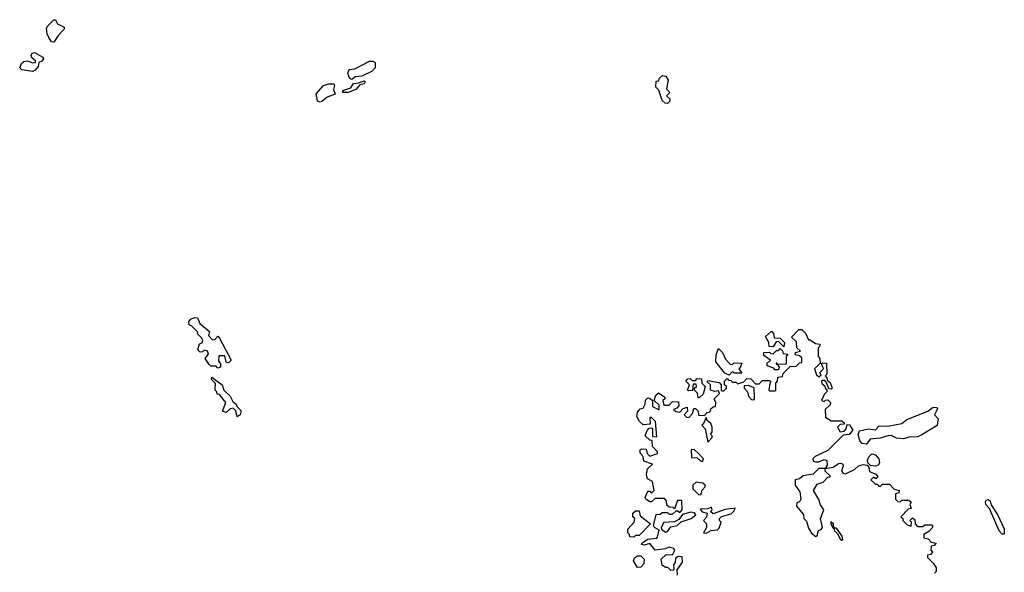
# Model space of a CAD drawing. Extents: x 2106670 to 2323771, y 35271 to 224896.
# Tile 149 of 256: x 2195751 to 2201337, y 150770 to 153908. Entities that reach past the tile are written whole.
import ezdxf

# ---------------------------------------------------------------- set-up
doc = ezdxf.new("R2010")
doc.units = 0

msp = doc.modelspace()

# ---------------------------------------------------------------- linework, layer by layer
at = {"layer": '0CON20XD'}
for points in [[(2195945, 153780), (2195932.3, 153782.3), (2195916.4, 153806.4), (2195906.7, 153826.7), (2195904, 153856), (2195909.2, 153870.8), (2195932.5, 153895), (2195945, 153907.5), (2195955, 153908), (2195965.7, 153885), (2196003.3, 153865), (2196003.8, 153855), (2195970.4, 153819.6), (2195945, 153780)], [(2195825, 153613.3), (2195762.4, 153622.4), (2195751.1, 153635), (2195760.8, 153659.2), (2195775, 153670.5), (2195795, 153674.3), (2195825, 153662.5), (2195840, 153665), (2195840, 153675), (2195820.8, 153690.8), (2195816.2, 153705), (2195821.7, 153718.3), (2195835, 153722), (2195883.3, 153695), (2195886.2, 153685), (2195877.3, 153672.7), (2195860, 153665), (2195855, 153642.5), (2195839.3, 153620.7), (2195825, 153613.3)], [(2197635, 153567.5), (2197621.2, 153575), (2197613.3, 153605), (2197620, 153625), (2197651.7, 153628.3), (2197735, 153672.5), (2197755, 153672.5), (2197767.5, 153665), (2197768, 153635), (2197751.2, 153615), (2197692.3, 153587.7), (2197655, 153584), (2197635, 153567.5)], [(2197455, 153440), (2197441.2, 153445), (2197433.6, 153486.4), (2197475, 153533.8), (2197505, 153543.8), (2197533, 153543), (2197536.7, 153535), (2197531.2, 153511.2), (2197540, 153485), (2197495, 153467.1), (2197465, 153444), (2197455, 153440)], [(2197615, 153494.2), (2197584.2, 153494.2), (2197583.3, 153505), (2197628.8, 153521.2), (2197643.9, 153546.1), (2197675, 153548.8), (2197705, 153560), (2197710, 153555), (2197705, 153543.8), (2197681.2, 153538.8), (2197658.8, 153511.2), (2197615, 153494.2)], [(2199425, 153432.5), (2199413, 153433), (2199395, 153450), (2199377, 153507), (2199360, 153525), (2199361.7, 153558.3), (2199375, 153560), (2199380, 153575), (2199398.3, 153591.7), (2199416.7, 153586.7), (2199430, 153565), (2199420, 153515), (2199440, 153495), (2199420, 153475), (2199438.3, 153458.3), (2199440, 153445), (2199425, 153432.5)], [(2196875, 151930), (2196865, 151940), (2196835, 151940), (2196825, 151950), (2196802.5, 151985), (2196821.7, 152008.3), (2196816.4, 152026.4), (2196798.3, 152031.7), (2196788.3, 152021.7), (2196775, 152020), (2196762.5, 152032.5), (2196771.7, 152068.3), (2196786.4, 152073.6), (2196790, 152085), (2196785, 152100), (2196761.7, 152121.7), (2196760, 152135), (2196728.3, 152168.3), (2196712.5, 152175), (2196710, 152195), (2196721.7, 152208.3), (2196742.5, 152217.5), (2196760, 152215), (2196773.6, 152183.6), (2196828.3, 152138.3), (2196822.5, 152115), (2196845, 152090), (2196858.3, 152091.7), (2196875, 152110), (2196885, 152100), (2196950, 151975), (2196935, 151960), (2196923, 151963), (2196915, 152000), (2196880, 152000), (2196878.3, 151968.3), (2196890, 151955), (2196890, 151935), (2196885, 151932.5), (2196875, 151930)], [(2199483, 150753), (2199480, 150785), (2199511.7, 150828.3), (2199508.3, 150858.3), (2199485, 150860), (2199471.7, 150848.3), (2199470, 150825), (2199460, 150815), (2199461.7, 150788.3), (2199458.3, 150781.7), (2199445, 150780), (2199427, 150797), (2199415, 150797.5), (2199395, 150810), (2199390, 150845), (2199418.3, 150871.7), (2199455, 150870), (2199467.5, 150895), (2199462.5, 150905), (2199435, 150913.3), (2199415, 150902.5), (2199356, 150896), (2199325, 150933.3), (2199293.6, 150923.6), (2199278.3, 150928.3), (2199281.7, 150938.3), (2199315, 150957.5), (2199365, 150963.3), (2199370, 150970), (2199378.8, 151008.8), (2199352.5, 151025), (2199346.7, 151035), (2199361.7, 151098.3), (2199385, 151100), (2199395, 151110), (2199425, 151110), (2199435, 151100), (2199455, 151100), (2199475, 151120), (2199485, 151120), (2199495, 151110), (2199510, 151125), (2199507.5, 151177.5), (2199481.7, 151178.3), (2199465, 151130), (2199458.3, 151138.3), (2199435, 151140), (2199421.7, 151151.7), (2199420, 151175), (2199408.3, 151188.3), (2199355, 151190), (2199335, 151170), (2199325, 151170), (2199305, 151183.3), (2199300, 151195), (2199315, 151230), (2199325, 151230), (2199335, 151220), (2199350, 151235), (2199340, 151285), (2199311.7, 151301.7), (2199307.5, 151325), (2199311.7, 151358.3), (2199340, 151385), (2199291.7, 151401.7), (2199287, 151427), (2199272.5, 151445), (2199268.3, 151461.7), (2199278.3, 151471.7), (2199305, 151470), (2199310, 151445), (2199325, 151430), (2199370, 151445), (2199370, 151455), (2199340, 151485), (2199338.3, 151518.3), (2199325, 151520), (2199300, 151545), (2199310, 151575), (2199321.7, 151588.3), (2199335, 151590), (2199340, 151585), (2199341.7, 151541.7), (2199365, 151540), (2199357, 151627), (2199335, 151650), (2199325, 151650), (2199328.3, 151611.7), (2199288.3, 151608.3), (2199267, 151627), (2199252.5, 151655), (2199255, 151680), (2199271.7, 151698.3), (2199288.3, 151701.7), (2199300, 151725), (2199301.7, 151748.3), (2199315, 151760), (2199330, 151755), (2199340, 151745), (2199341.7, 151711.7), (2199378.3, 151691.7), (2199378.3, 151718.3), (2199350, 151745), (2199360, 151775), (2199375, 151790), (2199410, 151765), (2199410, 151755), (2199400, 151745), (2199405, 151720), (2199435, 151720), (2199455, 151740), (2199488.3, 151738.3), (2199490, 151715), (2199478.3, 151701.7), (2199460, 151695), (2199473, 151683), (2199495, 151680), (2199515, 151700), (2199538.3, 151708.3), (2199540, 151685), (2199520, 151665), (2199535, 151650), (2199548.3, 151651.7), (2199568.3, 151671.7), (2199575, 151700), (2199585, 151700), (2199600, 151685), (2199601.7, 151661.7), (2199635, 151660), (2199651.7, 151678.3), (2199668.3, 151681.7), (2199671.7, 151698.3), (2199685, 151710), (2199698.3, 151711.7), (2199700, 151735), (2199690, 151755), (2199720, 151785), (2199715, 151800), (2199695, 151797.5), (2199670, 151805), (2199670, 151835), (2199651.7, 151851.7), (2199655, 151860), (2199718.3, 151848.3), (2199730, 151835), (2199730, 151805), (2199735, 151800), (2199745, 151800), (2199760, 151815), (2199760, 151825), (2199750, 151835), (2199750, 151855), (2199765, 151870), (2199771.7, 151861.7), (2199785, 151860), (2199795, 151850), (2199815, 151850), (2199825, 151840), (2199858.3, 151851.7), (2199875, 151870), (2199898.3, 151868.3), (2199925, 151840), (2199945, 151840), (2199965, 151860), (2200005, 151860), (2200010, 151855), (2200005, 151830), (2200000, 151805), (2200005, 151800), (2200035, 151800), (2200040, 151805), (2200040, 151845), (2200050, 151855), (2200051.7, 151878.3), (2200078.3, 151881.7), (2200081.7, 151898.3), (2200121.7, 151938.3), (2200155, 151940), (2200175, 151960), (2200188.3, 151961.7), (2200188.3, 151988.3), (2200175, 152000), (2200150, 152005), (2200151.7, 152018.3), (2200180, 152025), (2200160, 152045), (2200158.3, 152078.3), (2200130, 152105), (2200171.7, 152148.3), (2200188.3, 152148.3), (2200208.3, 152128.3), (2200225, 152090), (2200235, 152090), (2200265, 152070), (2200290, 152065), (2200290, 152055), (2200280, 152045), (2200280, 151995), (2200290, 151985), (2200291.7, 151958.3), (2200260, 151925), (2200271.7, 151891.7), (2200285, 151880), (2200298.3, 151891.7), (2200290, 151905), (2200310, 151925), (2200300, 151955), (2200305, 151960), (2200327, 151957), (2200330, 151895), (2200320, 151885), (2200330, 151875), (2200331.7, 151861.7), (2200348.3, 151848.3), (2200360, 151815), (2200355, 151810), (2200341.7, 151811.7), (2200330, 151845), (2200318.3, 151858.3), (2200305, 151860), (2200300, 151855), (2200301.7, 151841.7), (2200318.3, 151828.3), (2200320, 151815), (2200330, 151805), (2200330, 151795), (2200315, 151780), (2200300, 151745), (2200315, 151740), (2200321.7, 151748.3), (2200335, 151750), (2200350, 151735), (2200348.3, 151721.7), (2200320, 151695), (2200321.7, 151651.7), (2200355, 151630), (2200415, 151630), (2200428.3, 151618.3), (2200428.3, 151611.7), (2200405, 151610), (2200390, 151595), (2200405, 151567.5), (2200428.3, 151571.7), (2200440, 151585), (2200445, 151610), (2200458.3, 151608.3), (2200477, 151577), (2200457, 151553), (2200421.7, 151548.3), (2200335, 151462.5), (2200263, 151427), (2200250, 151415), (2200251.7, 151401.7), (2200265, 151397.5), (2200285, 151397.5), (2200315, 151410), (2200330, 151405), (2200331.7, 151378.3), (2200320, 151360), (2200285, 151360), (2200252.5, 151327.5), (2200195, 151317.5), (2200175, 151300), (2200150, 151295), (2200150, 151265), (2200177, 151227), (2200182.5, 151185), (2200175, 151170), (2200160, 151165), (2200157.5, 151145), (2200198.3, 151098.3), (2200200, 151075), (2200215, 151060), (2200225, 151020), (2200242, 150992)], [(2200085, 152050), (2200055, 152080), (2200041.7, 152078.3), (2200025, 152050), (2200001.7, 152051.7), (2200000, 152075), (2199981.7, 152108.3), (2200015, 152140), (2200027, 152127), (2200031.7, 152101.7), (2200065, 152100), (2200090, 152075), (2200085, 152050)], [(2199775, 151890), (2199751.7, 151901.7), (2199700, 151965), (2199702.5, 152005), (2199715, 152040), (2199738.3, 152018.3), (2199755, 151980), (2199781.7, 151951.7), (2199795, 151950), (2199805, 151960), (2199847.5, 151957.5), (2199838.3, 151931.7), (2199830, 151925), (2199848.3, 151901.7), (2199805, 151900), (2199795, 151910), (2199775, 151890)], [(2200055, 151920), (2200035, 151920), (2200028.3, 151928.3), (2199991.7, 151941.7), (2199991.7, 151958.3), (2200010, 151975), (2199971.7, 152001.7), (2199971.7, 152018.3), (2200005, 152020), (2200011.7, 152011.7), (2200025, 152010), (2200045, 152030), (2200055, 152030), (2200065, 152040), (2200078.3, 152028.3), (2200081.7, 152011.7), (2200108.3, 152008.3), (2200100, 151995), (2200098.3, 151951.7), (2200050, 151950), (2200048.3, 151958.3), (2200041.7, 151958.3), (2200041.7, 151951.7), (2200050, 151950), (2200060, 151935), (2200055, 151920)], [(2196985, 151652.5), (2196977.5, 151687.5), (2196961.7, 151701.7), (2196945, 151697.5), (2196921.7, 151678.3), (2196902.5, 151685), (2196921.2, 151735), (2196885, 151780), (2196871.7, 151781.7), (2196870, 151795), (2196860, 151805), (2196861.7, 151841.7), (2196840, 151865), (2196841.7, 151878.3), (2196900, 151835), (2196910, 151805), (2196945, 151770), (2196959.3, 151739.3), (2196980, 151725), (2196985, 151710), (2197007, 151687), (2197002.5, 151665), (2196985, 151652.5)], [(2199605, 151760), (2199600, 151760), (2199597, 151787), (2199580, 151805), (2199580, 151815), (2199590, 151825), (2199588.3, 151838.3), (2199571.7, 151838.3), (2199568.3, 151801.7), (2199545, 151800), (2199540, 151805), (2199550, 151835), (2199530, 151855), (2199541.7, 151868.3), (2199555, 151870), (2199565, 151860), (2199585, 151860), (2199595, 151870), (2199618.3, 151868.3), (2199620, 151845), (2199640, 151825), (2199628.3, 151781.7), (2199605, 151760)], [(2199915, 151750), (2199920, 151755), (2199918.3, 151818.3), (2199885, 151830), (2199861.7, 151828.3), (2199860, 151815), (2199880, 151795), (2199885, 151770), (2199901.7, 151751.7), (2199915, 151750)], [(2200555, 151498), (2200530.9, 151500.9), (2200516.8, 151516.8), (2200507.5, 151552.5), (2200515.9, 151574.1), (2200565, 151584.3), (2200605, 151580), (2200627.5, 151602.5), (2200675, 151600), (2200755.5, 151614.5), (2200782.9, 151637.1), (2200903.3, 151685), (2200932.9, 151707.1), (2200952.5, 151705), (2200957.9, 151697.9), (2200940, 151665), (2200962.2, 151642.2), (2200955.4, 151604.6), (2200869.5, 151550.5), (2200845, 151540), (2200797, 151537), (2200765, 151527.5), (2200725, 151532), (2200695, 151547.1), (2200675.7, 151545.7), (2200632.3, 151532.3), (2200575, 151525.6), (2200555, 151498)], [(2199655, 151510), (2199680, 151535), (2199680, 151545), (2199670, 151555), (2199680, 151565), (2199680, 151595), (2199672.5, 151615), (2199651.7, 151631.7), (2199645, 151650), (2199628.3, 151611.7), (2199620, 151605), (2199640, 151585), (2199655, 151510)], [(2199625, 151400), (2199630, 151415), (2199602.5, 151445), (2199577, 151467), (2199560, 151465), (2199561.7, 151421.7), (2199595, 151420), (2199613, 151403), (2199625, 151400)], [(2200605, 151373.3), (2200576.7, 151376.7), (2200562.5, 151392.5), (2200560, 151405), (2200567.1, 151425), (2200585, 151442.5), (2200606.5, 151436.5), (2200624.2, 151415), (2200627.7, 151392.3), (2200620.7, 151379.3), (2200605, 151373.3)], [(2200242, 150992), (2200267, 150973), (2200275, 150980), (2200281.7, 151008.3), (2200297, 151013), (2200306.1, 151023.9), (2200294.4, 151075), (2200312.5, 151125), (2200293, 151153), (2200283.6, 151183.6), (2200253.8, 151235), (2200275, 151270), (2200308.3, 151281.7), (2200335, 151310), (2200348.3, 151311.7), (2200348.3, 151318.3), (2200320, 151345), (2200320, 151360), (2200365, 151367.5), (2200395, 151387.5), (2200409.3, 151389.3), (2200420, 151385), (2200422.5, 151375), (2200412.5, 151345), (2200423, 151333), (2200435, 151330), (2200487, 151353), (2200510, 151375), (2200535, 151382.5), (2200558.3, 151378.3), (2200567.5, 151367.5), (2200571.7, 151341.7), (2200608.3, 151328.3), (2200620, 151315), (2200608.3, 151301.7), (2200595, 151310), (2200580, 151295), (2200605, 151270), (2200615, 151270), (2200625, 151260), (2200635, 151260), (2200645, 151270), (2200685, 151270), (2200711.7, 151241.7), (2200740, 151235), (2200738.3, 151221.7), (2200720, 151215), (2200720, 151185), (2200731.7, 151171.7), (2200745, 151170), (2200755, 151180), (2200795, 151180), (2200808.3, 151168.3), (2200800, 151155), (2200808.3, 151131.7), (2200791.7, 151128.3), (2200750, 151085), (2200760, 151075), (2200760, 151065), (2200785, 151040), (2200808.3, 151031.7), (2200810, 151055), (2200800, 151065), (2200815, 151080), (2200828.3, 151068.3), (2200830, 151045), (2200845, 151030), (2200875, 151030), (2200885, 151040), (2200925, 151040), (2200930, 151035), (2200930, 151025), (2200908.3, 151001.7), (2200880, 150985), (2200880, 150965), (2200905, 150960), (2200921.7, 150941.7), (2200950, 150935), (2200938.3, 150921.7), (2200921.7, 150918.3), (2200920, 150895), (2200930, 150885), (2200918.3, 150871.7), (2200901.7, 150868.3), (2200900, 150855), (2200935, 150820), (2200950, 150795), (2200950, 150775), (2200940, 150765)], [(2199615, 151210), (2199623, 151237), (2199640, 151255), (2199640, 151265), (2199627, 151277), (2199588.3, 151281.7), (2199570, 151265), (2199570, 151245), (2199601.7, 151211.7), (2199615, 151210)], [(2201325, 150986.2), (2201308, 151005), (2201251.9, 151131.9), (2201232.5, 151155), (2201229.5, 151170.5), (2201235, 151181.2), (2201245, 151184.2), (2201256.4, 151176.4), (2201262.9, 151152.9), (2201298.9, 151095), (2201336.5, 151016.5), (2201335, 150987.5), (2201325, 150986.2)], [(2199235, 150970), (2199211.7, 150971.7), (2199210, 150985), (2199200, 150995), (2199200, 151015), (2199237.5, 151055), (2199240, 151075), (2199230, 151085), (2199230, 151105), (2199245, 151120), (2199265, 151120), (2199271.7, 151091.7), (2199330, 151045), (2199265, 150980), (2199245, 150980), (2199235, 150970)], [(2199415, 150997.5), (2199425, 151002.5), (2199445, 151027.5), (2199480, 151035), (2199503.3, 151056.7), (2199560, 151075), (2199587, 151097), (2199578.3, 151108.3), (2199558.3, 151111.7), (2199511.7, 151098.3), (2199489.3, 151070.7), (2199465, 151057.5), (2199405, 151052.5), (2199390, 151025), (2199392.5, 151015), (2199415, 150997.5)], [(2199645, 150992.5), (2199673, 151007), (2199709.3, 151010.7), (2199718.8, 151021.2), (2199730, 151055), (2199720, 151065), (2199720, 151075), (2199733, 151087), (2199787, 151103), (2199805, 151120), (2199810, 151135), (2199753.6, 151126.4), (2199685, 151102.5), (2199670, 151115), (2199680, 151125), (2199675, 151140), (2199655, 151130), (2199611.7, 151128.3), (2199623, 151113), (2199650, 151105), (2199647, 151083), (2199630, 151065), (2199647.5, 151045), (2199646.2, 151023.8), (2199630, 150995), (2199645, 150992.5)], [(2200415, 150952.5), (2200420, 150955), (2200416.1, 150976.1), (2200385, 151020), (2200370, 151020), (2200367.5, 151045), (2200353, 151057), (2200352.5, 151045), (2200365, 151020), (2200370, 151020), (2200372.5, 151005), (2200390, 150990), (2200405, 150957.5), (2200415, 150952.5)], [(2199255, 150796.7), (2199232.5, 150835), (2199238.1, 150851.9), (2199255, 150862.9), (2199275, 150864.2), (2199293.3, 150845), (2199292.1, 150817.9), (2199275, 150800), (2199255, 150796.7)]]:
    msp.add_lwpolyline(points, dxfattribs=at)

doc.saveas('drawing.dxf')
